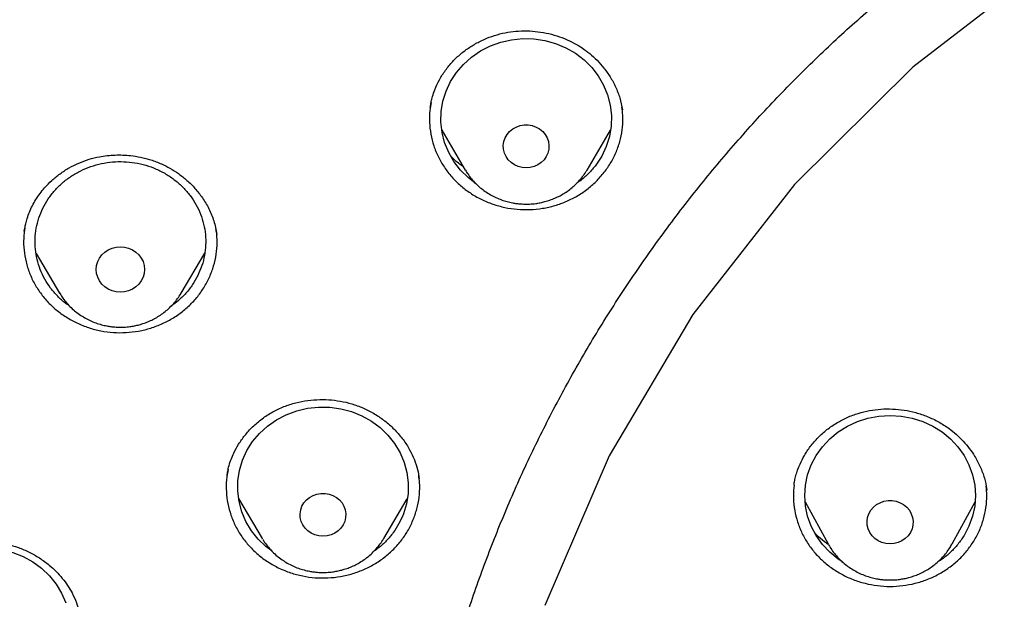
# Model space of a CAD drawing. Header units: millimetres. Extents: x 8 to 1577, y 12 to 2534.
# Tile 88 of 128: x 738 to 755, y 2145 to 2156. Entities that reach past the tile are written whole.
import ezdxf

# ---------------------------------------------------------------- set-up
doc = ezdxf.new("R2010")
doc.units = ezdxf.units.MM

msp = doc.modelspace()

# ---------------------------------------------------------------- linework, layer by layer
at = {"color": 7, "linetype": 'Continuous', "lineweight": 30}
for p, q in [((745.035, 2153.623), (745.448, 2152.922)), ((747.587, 2152.922), (747.999, 2153.62)), ((747.587, 2152.922), (747.583, 2152.915)), ((737.699, 2151.84), (737.7, 2151.847)), ((737.905, 2151.457), (738.316, 2150.759)), ((740.456, 2150.759), (740.869, 2151.459)), ((741.26, 2147.543), (741.261, 2147.55)), ((744.633, 2147.536), (744.64, 2147.499)), ((751.224, 2147.377), (751.225, 2147.384)), ((754.614, 2147.307), (754.617, 2147.295)), ((741.465, 2147.146), (741.877, 2146.446)), ((744.016, 2146.446), (744.428, 2147.144)), ((751.421, 2147.09), (751.824, 2146.35)), ((754.003, 2146.35), (754.406, 2147.09)), ((741.886, 2146.432), (741.877, 2146.446)), ((744.016, 2146.446), (744.012, 2146.439)), ((751.833, 2146.334), (751.824, 2146.35))]:
    msp.add_line(p, q, dxfattribs=at)
at = {"color": 7, "linetype": 'Continuous', "lineweight": 30, "flags": 128}
for points in [[(769.801, 2160.831), (766.785, 2160.654), (763.816, 2160.124), (760.941, 2159.251), (758.204, 2158.048), (755.648, 2156.533), (753.313, 2154.731), (751.236, 2152.669), (749.448, 2150.38), (747.978, 2147.9), (746.848, 2145.266)], [(745.624, 2152.693), (745.5, 2152.788), (745.365, 2152.921), (745.249, 2153.07), (745.156, 2153.232), (745.085, 2153.404), (745.039, 2153.584), (745.019, 2153.767), (745.024, 2153.951), (745.054, 2154.134), (745.11, 2154.31), (745.19, 2154.479), (745.292, 2154.636), (745.415, 2154.779), (745.558, 2154.906), (745.716, 2155.015), (745.889, 2155.103), (746.072, 2155.169), (746.263, 2155.212), (746.458, 2155.232), (746.654, 2155.227), (746.848, 2155.198), (747.036, 2155.146), (747.215, 2155.071), (747.382, 2154.975), (747.535, 2154.859), (747.67, 2154.725), (747.786, 2154.576), (747.879, 2154.414), (747.95, 2154.242), (747.996, 2154.063), (748.016, 2153.879), (748.011, 2153.695), (747.981, 2153.513), (747.925, 2153.336), (747.845, 2153.168), (747.743, 2153.01), (747.743, 2153.01)], [(746.517, 2152.96), (746.446, 2152.966), (746.376, 2152.984), (746.311, 2153.013), (746.253, 2153.053), (746.203, 2153.102), (746.164, 2153.159), (746.135, 2153.221), (746.119, 2153.287), (746.116, 2153.354), (746.126, 2153.422), (746.148, 2153.486), (746.182, 2153.546), (746.227, 2153.599), (746.281, 2153.643), (746.343, 2153.678), (746.411, 2153.702), (746.481, 2153.714), (746.553, 2153.714), (746.624, 2153.702), (746.692, 2153.678), (746.754, 2153.643), (746.808, 2153.599), (746.853, 2153.546), (746.887, 2153.486), (746.909, 2153.422), (746.919, 2153.354), (746.916, 2153.287), (746.9, 2153.221), (746.871, 2153.159), (746.832, 2153.102), (746.782, 2153.053), (746.724, 2153.013), (746.659, 2152.984), (746.589, 2152.966), (746.517, 2152.96)], [(739.386, 2150.776), (739.313, 2150.782), (739.241, 2150.8), (739.174, 2150.83), (739.114, 2150.869), (739.062, 2150.918), (739.019, 2150.975), (738.988, 2151.038), (738.969, 2151.105), (738.963, 2151.174), (738.969, 2151.244), (738.988, 2151.311), (739.019, 2151.373), (739.062, 2151.43), (739.114, 2151.479), (739.174, 2151.519), (739.241, 2151.549), (739.313, 2151.567), (739.386, 2151.573), (739.46, 2151.567), (739.531, 2151.549), (739.598, 2151.519), (739.659, 2151.479), (739.711, 2151.43), (739.753, 2151.373), (739.784, 2151.311), (739.804, 2151.244), (739.81, 2151.174), (739.804, 2151.105), (739.784, 2151.038), (739.753, 2150.975), (739.711, 2150.918), (739.659, 2150.869), (739.598, 2150.83), (739.531, 2150.8), (739.46, 2150.782), (739.386, 2150.776)], [(742.051, 2146.22), (741.942, 2146.301), (741.805, 2146.433), (741.688, 2146.581), (741.592, 2146.742), (741.52, 2146.913), (741.471, 2147.092), (741.449, 2147.275), (741.451, 2147.46), (741.48, 2147.642), (741.533, 2147.82), (741.611, 2147.989), (741.711, 2148.147), (741.833, 2148.292), (741.974, 2148.42), (742.131, 2148.53), (742.302, 2148.62), (742.485, 2148.689), (742.675, 2148.734), (742.87, 2148.755), (743.066, 2148.753), (743.26, 2148.726), (743.449, 2148.676), (743.629, 2148.603), (743.798, 2148.508), (743.952, 2148.394), (744.088, 2148.262), (744.206, 2148.114), (744.301, 2147.953), (744.374, 2147.782), (744.422, 2147.603), (744.445, 2147.42), (744.442, 2147.235), (744.413, 2147.053), (744.36, 2146.875), (744.36, 2146.875)], [(752.078, 2146.032), (752, 2146.081), (751.853, 2146.202), (751.724, 2146.341), (751.615, 2146.494), (751.528, 2146.66), (751.465, 2146.834), (751.426, 2147.015), (751.414, 2147.199), (751.426, 2147.383), (751.465, 2147.564), (751.528, 2147.738), (751.615, 2147.904), (751.724, 2148.057), (751.853, 2148.196), (752, 2148.317), (752.164, 2148.42), (752.34, 2148.501), (752.525, 2148.56), (752.718, 2148.596), (752.914, 2148.609), (753.109, 2148.596), (753.302, 2148.56), (753.488, 2148.501), (753.664, 2148.42), (753.827, 2148.317), (753.974, 2148.196), (754.104, 2148.057), (754.213, 2147.904), (754.299, 2147.738), (754.362, 2147.564), (754.401, 2147.383), (754.414, 2147.199), (754.401, 2147.015), (754.362, 2146.834), (754.299, 2146.66), (754.213, 2146.494), (754.213, 2146.494)], [(742.947, 2146.484), (742.875, 2146.49), (742.805, 2146.508), (742.741, 2146.538), (742.682, 2146.577), (742.632, 2146.626), (742.593, 2146.683), (742.564, 2146.745), (742.548, 2146.811), (742.545, 2146.879), (742.555, 2146.946), (742.577, 2147.01), (742.611, 2147.07), (742.656, 2147.123), (742.71, 2147.167), (742.772, 2147.202), (742.84, 2147.226), (742.911, 2147.238), (742.983, 2147.238), (743.054, 2147.226), (743.121, 2147.202), (743.183, 2147.167), (743.237, 2147.123), (743.282, 2147.07), (743.316, 2147.01), (743.338, 2146.946), (743.348, 2146.879), (743.345, 2146.811), (743.329, 2146.745), (743.301, 2146.683), (743.261, 2146.626), (743.211, 2146.577), (743.153, 2146.538), (743.088, 2146.508), (743.018, 2146.49), (742.947, 2146.484)], [(752.914, 2146.349), (752.841, 2146.355), (752.771, 2146.373), (752.705, 2146.403), (752.646, 2146.443), (752.596, 2146.492), (752.556, 2146.55), (752.527, 2146.612), (752.511, 2146.679), (752.508, 2146.748), (752.518, 2146.815), (752.54, 2146.88), (752.575, 2146.941), (752.62, 2146.994), (752.675, 2147.039), (752.737, 2147.074), (752.805, 2147.098), (752.877, 2147.111), (752.95, 2147.111), (753.022, 2147.098), (753.09, 2147.074), (753.152, 2147.039), (753.207, 2146.994), (753.253, 2146.941), (753.287, 2146.88), (753.31, 2146.815), (753.319, 2146.748), (753.316, 2146.679), (753.3, 2146.612), (753.271, 2146.55), (753.231, 2146.492), (753.181, 2146.443), (753.122, 2146.403), (753.056, 2146.373), (752.986, 2146.355), (752.914, 2146.349)], [(735.586, 2145.334), (735.662, 2145.503), (735.762, 2145.662), (735.882, 2145.808), (736.022, 2145.937), (736.179, 2146.048), (736.35, 2146.139), (736.532, 2146.208), (736.722, 2146.254), (736.916, 2146.276), (737.113, 2146.275), (737.307, 2146.249), (737.496, 2146.2), (737.677, 2146.128), (737.846, 2146.034), (738, 2145.921), (738.138, 2145.79), (738.256, 2145.642), (738.353, 2145.482), (738.426, 2145.311)]]:
    msp.add_lwpolyline(points, dxfattribs=at)
at = {"color": 7, "linetype": 'Continuous', "lineweight": 30}
for points, knots in [([(819.219, 2144.364), (819.226, 2144.611), (819.239, 2145.093), (819.252, 2145.796), (819.26, 2146.46), (819.264, 2147.087), (819.264, 2147.675), (819.261, 2148.225), (819.256, 2148.753), (819.249, 2149.254), (819.239, 2149.726), (819.229, 2150.153), (819.218, 2150.533), (819.207, 2150.867), (819.197, 2151.155), (819.188, 2151.398), (819.18, 2151.597), (819.174, 2151.751), (819.169, 2151.865), (819.165, 2151.961), (819.161, 2152.063), (819.155, 2152.19), (819.147, 2152.348), (819.138, 2152.534), (819.127, 2152.751), (819.114, 2152.996), (819.099, 2153.269), (819.076, 2153.663), (819.044, 2154.172), (818.998, 2154.835), (818.943, 2155.558), (818.877, 2156.342), (818.799, 2157.186), (818.707, 2158.093), (818.599, 2159.065), (818.477, 2160.062), (818.344, 2161.068), (818.201, 2162.062), (818.044, 2163.082), (817.872, 2164.122), (817.684, 2165.177), (817.492, 2166.19), (817.337, 2166.964), (817.22, 2167.51), (817.149, 2167.832), (817.082, 2168.124), (817.022, 2168.381), (816.972, 2168.589), (816.932, 2168.752), (816.901, 2168.877), (816.875, 2168.978), (816.854, 2169.062), (816.833, 2169.146), (816.806, 2169.25), (816.77, 2169.387), (816.725, 2169.559), (816.67, 2169.763), (816.585, 2170.074), (816.465, 2170.494), (816.311, 2171.007), (816.145, 2171.538), (815.964, 2172.082), (815.764, 2172.656), (815.541, 2173.258), (815.271, 2173.948), (814.954, 2174.703), (814.59, 2175.505), (814.203, 2176.297), (813.792, 2177.077), (813.36, 2177.843), (812.918, 2178.572), (812.471, 2179.266), (812.018, 2179.925), (811.564, 2180.549), (811.109, 2181.139), (810.619, 2181.742), (810.089, 2182.355), (809.518, 2182.975), (808.944, 2183.56), (808.369, 2184.11), (807.834, 2184.592), (807.341, 2185.013), (806.892, 2185.38), (806.449, 2185.727), (806.069, 2186.013), (805.76, 2186.238), (805.53, 2186.402), (805.328, 2186.543), (805.153, 2186.663), (805.001, 2186.767), (804.865, 2186.858), (804.73, 2186.947), (804.584, 2187.042), (804.416, 2187.15), (804.224, 2187.272), (803.992, 2187.417), (803.717, 2187.584), (803.396, 2187.776), (803.038, 2187.982), (802.651, 2188.198), (802.236, 2188.422), (801.793, 2188.652), (801.315, 2188.891), (800.802, 2189.137), (800.253, 2189.388), (799.566, 2189.688), (798.748, 2190.02), (797.808, 2190.371), (796.761, 2190.731), (795.604, 2191.091), (794.339, 2191.442), (793.076, 2191.754), (791.76, 2192.043), (790.393, 2192.306), (788.979, 2192.548), (787.579, 2192.771), (786.193, 2192.974), (784.683, 2193.177), (783.049, 2193.373), (781.287, 2193.557), (779.493, 2193.717), (777.664, 2193.852), (775.8, 2193.96), (773.944, 2194.038), (772.097, 2194.088), (770.313, 2194.108), (768.594, 2194.103), (766.938, 2194.075), (765.283, 2194.024), (763.616, 2193.95), (761.925, 2193.85), (760.207, 2193.724), (758.589, 2193.582), (757.075, 2193.428), (755.669, 2193.269), (754.246, 2193.089), (752.808, 2192.89), (751.355, 2192.668), (749.887, 2192.425), (748.534, 2192.181), (747.305, 2191.928), (746.211, 2191.678), (745.141, 2191.408), (744.104, 2191.12), (743.099, 2190.813), (742.146, 2190.495), (741.243, 2190.168), (740.389, 2189.834), (739.565, 2189.486), (738.773, 2189.127), (738.127, 2188.813), (737.617, 2188.553), (737.234, 2188.351), (736.86, 2188.148), (736.495, 2187.942), (736.141, 2187.737), (735.813, 2187.541), (735.52, 2187.362), (735.271, 2187.205), (735.059, 2187.069), (734.882, 2186.953), (734.749, 2186.866), (734.655, 2186.803), (734.592, 2186.76), (734.534, 2186.721), (734.466, 2186.675), (734.375, 2186.613), (734.263, 2186.536), (734.133, 2186.445), (733.968, 2186.328), (733.765, 2186.182), (733.519, 2186.002), (733.247, 2185.798), (732.95, 2185.569), (732.628, 2185.313), (732.268, 2185.018), (731.869, 2184.679), (731.432, 2184.29), (730.975, 2183.865), (730.514, 2183.414), (730.064, 2182.951), (729.609, 2182.46), (729.154, 2181.942), (728.7, 2181.398), (728.273, 2180.857), (727.842, 2180.284), (727.412, 2179.679), (726.986, 2179.044), (726.592, 2178.422), (726.228, 2177.814), (725.892, 2177.222), (725.579, 2176.641), (725.245, 2175.987), (724.889, 2175.241), (724.514, 2174.392), (724.156, 2173.511), (723.866, 2172.737), (723.637, 2172.078), (723.462, 2171.551), (723.3, 2171.037), (723.165, 2170.586), (723.054, 2170.202), (722.964, 2169.881), (722.884, 2169.586), (722.822, 2169.352), (722.777, 2169.174), (722.746, 2169.056), (722.724, 2168.966), (722.709, 2168.907), (722.698, 2168.863), (722.687, 2168.819), (722.667, 2168.74), (722.637, 2168.616), (722.594, 2168.436), (722.545, 2168.229), (722.492, 2168), (722.436, 2167.753), (722.375, 2167.476), (722.309, 2167.169), (722.24, 2166.835), (722.168, 2166.473), (722.092, 2166.088), (722.015, 2165.686), (721.872, 2164.92), (721.671, 2163.785), (721.438, 2162.325), (721.232, 2160.892), (721.052, 2159.489), (720.889, 2158.061), (720.779, 2156.942), (720.708, 2156.139), (720.668, 2155.66), (720.631, 2155.19), (720.598, 2154.741), (720.569, 2154.324), (720.544, 2153.943), (720.523, 2153.61), (720.506, 2153.322), (720.492, 2153.076), (720.48, 2152.858), (720.471, 2152.666), (720.462, 2152.502), (720.456, 2152.366), (720.45, 2152.256), (720.447, 2152.177), (720.444, 2152.122), (720.442, 2152.072), (720.439, 2152.007), (720.435, 2151.912), (720.429, 2151.781), (720.422, 2151.607), (720.413, 2151.388), (720.404, 2151.122), (720.393, 2150.811), (720.382, 2150.463), (720.372, 2150.08), (720.362, 2149.665), (720.353, 2149.209), (720.346, 2148.713), (720.34, 2148.178), (720.338, 2147.614), (720.338, 2147.023), (720.343, 2146.408), (720.351, 2145.757), (720.364, 2145.07), (720.377, 2144.6), (720.383, 2144.36)], [0, 0, 0, 0, 0.004556, 0.008877, 0.012965, 0.016819, 0.020438, 0.023824, 0.026976, 0.030174, 0.033088, 0.035719, 0.038068, 0.040133, 0.041916, 0.043421, 0.044652, 0.045608, 0.04629, 0.046771, 0.047391, 0.048185, 0.049152, 0.050315, 0.051658, 0.053181, 0.054884, 0.056745, 0.06051, 0.064374, 0.069105, 0.073977, 0.078991, 0.08486, 0.090912, 0.097147, 0.103515, 0.109742, 0.115786, 0.122673, 0.129306, 0.135685, 0.141809, 0.143969, 0.146052, 0.147914, 0.149544, 0.150941, 0.151876, 0.152667, 0.153314, 0.153818, 0.154269, 0.154924, 0.155798, 0.156891, 0.158204, 0.159705, 0.162865, 0.166276, 0.169596, 0.173123, 0.176858, 0.180801, 0.184952, 0.190483, 0.195872, 0.201119, 0.20665, 0.212011, 0.217202, 0.222222, 0.227071, 0.231748, 0.236255, 0.240591, 0.245827, 0.250904, 0.255827, 0.260598, 0.265212, 0.26877, 0.272229, 0.275589, 0.278848, 0.280738, 0.282416, 0.283883, 0.285138, 0.286197, 0.287169, 0.288054, 0.289082, 0.290272, 0.291625, 0.293141, 0.295137, 0.29736, 0.299809, 0.302484, 0.305236, 0.308193, 0.311354, 0.314719, 0.318287, 0.322047, 0.327997, 0.333901, 0.339761, 0.347543, 0.35525, 0.36288, 0.37043, 0.378938, 0.387338, 0.395638, 0.403837, 0.411936, 0.422391, 0.432732, 0.443024, 0.453998, 0.464915, 0.475777, 0.486584, 0.497336, 0.507062, 0.516743, 0.52638, 0.536112, 0.546016, 0.556092, 0.566342, 0.574517, 0.5828, 0.59119, 0.599687, 0.608291, 0.617003, 0.625825, 0.632452, 0.639074, 0.645549, 0.651873, 0.658043, 0.664062, 0.669598, 0.675, 0.68027, 0.685408, 0.690411, 0.69301, 0.695569, 0.698091, 0.700574, 0.703019, 0.705382, 0.707376, 0.709124, 0.710625, 0.711881, 0.712891, 0.713459, 0.713903, 0.714243, 0.714711, 0.715374, 0.716197, 0.71714, 0.718203, 0.719804, 0.721618, 0.723644, 0.725882, 0.728331, 0.730993, 0.734227, 0.737727, 0.741494, 0.745448, 0.749338, 0.753148, 0.757535, 0.761811, 0.765976, 0.770032, 0.774838, 0.77948, 0.783958, 0.788272, 0.792422, 0.796406, 0.800342, 0.80588, 0.811564, 0.817395, 0.823376, 0.826791, 0.830254, 0.833629, 0.836722, 0.838953, 0.84101, 0.842891, 0.844597, 0.845493, 0.846282, 0.846855, 0.847209, 0.847417, 0.847693, 0.848051, 0.848919, 0.850063, 0.851482, 0.85286, 0.854424, 0.856175, 0.858113, 0.860238, 0.862506, 0.864955, 0.86752, 0.870099, 0.879422, 0.888917, 0.897542, 0.906304, 0.915205, 0.924243, 0.927207, 0.930186, 0.933165, 0.935973, 0.93856, 0.940926, 0.94307, 0.944765, 0.946291, 0.947647, 0.948834, 0.949852, 0.9507, 0.951378, 0.951887, 0.952173, 0.952408, 0.952805, 0.953385, 0.954177, 0.955249, 0.956605, 0.958243, 0.960165, 0.962371, 0.964684, 0.967245, 0.970052, 0.973106, 0.976407, 0.979954, 0.983525, 0.987315, 0.991324, 0.995552, 1, 1, 1, 1]), ([(769.801, 2184.775), (769.595, 2184.774), (769.196, 2184.774), (768.616, 2184.769), (768.073, 2184.763), (767.567, 2184.755), (767.102, 2184.745), (766.676, 2184.735), (766.289, 2184.724), (765.938, 2184.714), (765.606, 2184.703), (765.286, 2184.691), (764.964, 2184.679), (764.645, 2184.666), (764.324, 2184.652), (764, 2184.637), (763.387, 2184.606), (762.486, 2184.556), (761.297, 2184.478), (759.795, 2184.363), (757.984, 2184.199), (755.865, 2183.968), (754.034, 2183.732), (752.488, 2183.51), (751.225, 2183.314), (749.964, 2183.104), (748.707, 2182.874), (747.464, 2182.616), (746.237, 2182.33), (745.027, 2182.013), (743.827, 2181.662), (742.808, 2181.328), (741.964, 2181.027), (741.29, 2180.771), (740.613, 2180.497), (739.927, 2180.203), (739.291, 2179.911), (738.709, 2179.628), (738.193, 2179.364), (737.776, 2179.141), (737.459, 2178.966), (737.236, 2178.84), (737.018, 2178.715), (736.808, 2178.592), (736.628, 2178.484), (736.485, 2178.397), (736.379, 2178.332), (736.293, 2178.279), (736.218, 2178.232), (736.14, 2178.183), (736.038, 2178.119), (735.908, 2178.035), (735.746, 2177.93), (735.56, 2177.808), (735.184, 2177.555), (734.642, 2177.175), (733.982, 2176.679), (733.379, 2176.196), (732.825, 2175.727), (732.294, 2175.25), (731.698, 2174.682), (731.044, 2174.013), (730.342, 2173.233), (729.675, 2172.427), (729.044, 2171.599), (728.449, 2170.75), (727.889, 2169.882), (727.364, 2168.993), (726.873, 2168.086), (726.416, 2167.161), (725.993, 2166.222), (725.603, 2165.272), (725.213, 2164.23), (724.831, 2163.095), (724.465, 2161.865), (724.139, 2160.626), (723.849, 2159.379), (723.595, 2158.126), (723.317, 2156.631), (723.025, 2154.89), (722.734, 2152.903), (722.48, 2150.864), (722.265, 2148.773), (722.093, 2146.632), (721.967, 2144.487), (721.888, 2142.341), (721.856, 2140.231), (721.867, 2138.16), (721.919, 2136.127), (722.012, 2134.095), (722.147, 2132.065), (722.324, 2130.038), (722.532, 2128.122), (722.764, 2126.318), (723.013, 2124.624), (723.292, 2122.935), (723.536, 2121.615), (723.725, 2120.658), (723.852, 2120.055), (723.991, 2119.435), (724.145, 2118.79), (724.288, 2118.228), (724.413, 2117.764), (724.511, 2117.413), (724.607, 2117.084), (724.693, 2116.795), (724.769, 2116.545), (724.837, 2116.334), (724.898, 2116.13), (724.94, 2115.996), (724.96, 2115.932)], [0, 0, 0, 0, 0.0058548, 0.0113535, 0.0164966, 0.0212848, 0.0257185, 0.0297282, 0.0333966, 0.0367239, 0.0397103, 0.0428349, 0.0458342, 0.0488586, 0.051908, 0.0549823, 0.0580818, 0.0693332, 0.0806464, 0.09196, 0.1121621, 0.1323642, 0.1525666, 0.1646894, 0.1768161, 0.1889495, 0.2010855, 0.2132135, 0.2251198, 0.2370226, 0.2489202, 0.2608158, 0.2676947, 0.2745732, 0.2814845, 0.2886171, 0.2960125, 0.3015986, 0.3072404, 0.3127077, 0.3152184, 0.3176859, 0.3201098, 0.3224898, 0.324721, 0.3261478, 0.3273448, 0.3283123, 0.3290641, 0.3299116, 0.3309843, 0.3325371, 0.3344023, 0.3365795, 0.3389963, 0.3475273, 0.3558017, 0.3629846, 0.3700406, 0.3769945, 0.3838502, 0.3941424, 0.4044434, 0.4147324, 0.4249947, 0.4352242, 0.4454513, 0.4556871, 0.4659413, 0.4762203, 0.4864966, 0.4967602, 0.5070162, 0.5198796, 0.5327452, 0.5456119, 0.5584747, 0.5713236, 0.5841754, 0.6043884, 0.6246084, 0.6448274, 0.6664783, 0.6881222, 0.7097696, 0.7314176, 0.7530657, 0.7735658, 0.794066, 0.8145661, 0.8350647, 0.8555599, 0.8760678, 0.8933012, 0.9105353, 0.9277684, 0.9449933, 0.9510536, 0.9571838, 0.9635741, 0.9702361, 0.9771706, 0.9810348, 0.984698, 0.9881434, 0.9913708, 0.9937538, 0.9959996, 0.9980786, 1, 1, 1, 1]), ([(724.73, 2142.675), (724.737, 2142.749), (724.752, 2142.908), (724.779, 2143.164), (724.812, 2143.436), (724.846, 2143.708), (724.881, 2143.971), (724.932, 2144.339), (725.003, 2144.81), (725.123, 2145.534), (725.284, 2146.401), (725.513, 2147.475), (725.787, 2148.606), (726.115, 2149.793), (726.488, 2150.998), (726.909, 2152.219), (727.382, 2153.455), (727.894, 2154.677), (728.447, 2155.883), (729.05, 2157.098), (729.707, 2158.317), (730.42, 2159.539), (731.175, 2160.739), (731.971, 2161.915), (732.809, 2163.066), (733.669, 2164.169), (734.549, 2165.226), (735.445, 2166.236), (736.374, 2167.22), (737.336, 2168.178), (738.349, 2169.126), (739.414, 2170.062), (740.533, 2170.982), (741.682, 2171.867), (742.862, 2172.716), (744.071, 2173.529), (745.284, 2174.29), (746.498, 2175), (747.711, 2175.662), (748.945, 2176.289), (750.198, 2176.879), (751.497, 2177.445), (752.84, 2177.982), (754.226, 2178.488), (755.629, 2178.95), (757.047, 2179.369), (758.48, 2179.743), (759.866, 2180.058), (761.205, 2180.322), (762.492, 2180.538), (763.639, 2180.699), (764.635, 2180.815), (765.254, 2180.876), (765.644, 2180.911), (765.822, 2180.926), (766.025, 2180.942), (766.26, 2180.96), (766.526, 2180.979), (766.809, 2180.998), (767.004, 2181.009), (767.099, 2181.015)], [0, 0, 0, 0, 0.003927, 0.008311, 0.012996, 0.017558, 0.021977, 0.026253, 0.03607, 0.045713, 0.062854, 0.079995, 0.100402, 0.12081, 0.141218, 0.163083, 0.184949, 0.206816, 0.228689, 0.250573, 0.27377, 0.296966, 0.320163, 0.343359, 0.366545, 0.389733, 0.411598, 0.433464, 0.45533, 0.4772, 0.499103, 0.522302, 0.545493, 0.568684, 0.591875, 0.615064, 0.638253, 0.660126, 0.681999, 0.703873, 0.725747, 0.747629, 0.770833, 0.794027, 0.817221, 0.840415, 0.863608, 0.886802, 0.907213, 0.927623, 0.948034, 0.961505, 0.974652, 0.977157, 0.979853, 0.983037, 0.986713, 0.990881, 0.995543, 1, 1, 1, 1]), ([(772.98, 2096.301), (773.371, 2096.33), (774.153, 2096.388), (775.306, 2096.509), (776.439, 2096.654), (777.553, 2096.823), (778.663, 2097.019), (779.742, 2097.236), (780.789, 2097.471), (781.806, 2097.724), (782.816, 2097.999), (783.812, 2098.293), (784.792, 2098.607), (785.756, 2098.939), (786.712, 2099.291), (787.589, 2099.636), (788.387, 2099.968), (789.107, 2100.283), (789.823, 2100.609), (790.6, 2100.98), (791.437, 2101.4), (792.331, 2101.873), (793.214, 2102.366), (794.087, 2102.878), (794.948, 2103.41), (795.913, 2104.036), (796.973, 2104.765), (798.12, 2105.609), (799.24, 2106.49), (800.164, 2107.266), (800.905, 2107.92), (801.475, 2108.441), (802.035, 2108.972), (802.638, 2109.564), (803.28, 2110.22), (803.956, 2110.944), (804.616, 2111.684), (805.259, 2112.439), (805.884, 2113.209), (806.574, 2114.099), (807.318, 2115.117), (808.103, 2116.271), (808.85, 2117.45), (809.448, 2118.47), (809.917, 2119.318), (810.271, 2119.986), (810.612, 2120.661), (810.973, 2121.407), (811.348, 2122.227), (811.731, 2123.12), (812.093, 2124.024), (812.434, 2124.936), (812.753, 2125.857), (813.09, 2126.912), (813.433, 2128.104), (813.768, 2129.437), (814.057, 2130.781), (814.263, 2131.93), (814.406, 2132.876), (814.505, 2133.617), (814.589, 2134.36), (814.666, 2135.176), (814.731, 2136.066), (814.778, 2137.028), (814.802, 2137.993), (814.802, 2138.96), (814.779, 2139.928), (814.725, 2141.029), (814.629, 2142.26), (814.475, 2143.622), (814.274, 2144.981), (814.064, 2146.129), (813.866, 2147.066), (813.698, 2147.796), (813.516, 2148.523), (813.302, 2149.317), (813.05, 2150.177), (812.755, 2151.1), (812.437, 2152.018), (812.097, 2152.931), (811.734, 2153.837), (811.296, 2154.858), (810.771, 2155.99), (810.146, 2157.228), (809.478, 2158.448), (808.875, 2159.465), (808.359, 2160.288), (807.943, 2160.925), (807.515, 2161.554), (807.033, 2162.237), (806.492, 2162.97), (805.889, 2163.749), (805.265, 2164.517), (804.623, 2165.272), (803.961, 2166.014), (803.188, 2166.842), (802.294, 2167.747), (801.268, 2168.72), (800.208, 2169.663), (799.281, 2170.436), (798.504, 2171.052), (797.887, 2171.523), (797.262, 2171.984), (796.566, 2172.479), (795.798, 2173.002), (794.954, 2173.55), (794.095, 2174.08), (793.223, 2174.593), (792.337, 2175.087), (791.316, 2175.628), (790.154, 2176.204), (788.843, 2176.803), (787.511, 2177.364), (786.363, 2177.804), (785.413, 2178.144), (784.665, 2178.397), (783.912, 2178.637), (783.082, 2178.887), (782.172, 2179.142), (781.183, 2179.397), (780.186, 2179.63), (779.183, 2179.842), (778.172, 2180.033), (777.018, 2180.226), (775.719, 2180.408), (774.271, 2180.566), (772.816, 2180.68), (771.578, 2180.739), (770.562, 2180.764), (769.767, 2180.77), (768.972, 2180.763), (768.1, 2180.74), (767.152, 2180.698), (766.129, 2180.63), (765.106, 2180.541), (764.085, 2180.429), (763.064, 2180.295), (761.907, 2180.118), (760.617, 2179.885), (759.195, 2179.584), (757.782, 2179.239), (756.593, 2178.91), (755.625, 2178.617), (754.873, 2178.376), (754.125, 2178.121), (753.31, 2177.829), (752.431, 2177.494), (751.489, 2177.112), (750.556, 2176.71), (749.631, 2176.286), (748.715, 2175.842), (747.686, 2175.315), (746.55, 2174.694), (745.314, 2173.968), (744.102, 2173.203), (743.097, 2172.523), (742.286, 2171.945), (741.662, 2171.483), (741.046, 2171.011), (740.38, 2170.482), (739.668, 2169.892), (738.914, 2169.239), (738.175, 2168.569), (737.451, 2167.881), (736.743, 2167.178), (735.958, 2166.36), (735.105, 2165.421), (734.195, 2164.351), (733.321, 2163.252), (732.538, 2162.199), (731.841, 2161.2), (731.231, 2160.273), (730.654, 2159.345), (730.11, 2158.416), (729.59, 2157.475), (729.107, 2156.542), (728.659, 2155.622), (728.244, 2154.714), (727.852, 2153.797), (727.485, 2152.878), (727.144, 2151.96), (726.828, 2151.042), (726.534, 2150.117), (726.249, 2149.14), (725.978, 2148.112), (725.729, 2147.048), (725.512, 2145.992), (725.325, 2144.947), (725.167, 2143.897), (725.039, 2142.867), (724.941, 2141.859), (724.869, 2140.873), (724.822, 2139.885), (724.799, 2138.905), (724.801, 2137.932), (724.826, 2136.967), (724.875, 2136.003), (724.941, 2135.112), (725.02, 2134.296), (725.105, 2133.553), (725.205, 2132.812), (725.33, 2132.001), (725.484, 2131.121), (725.674, 2130.174), (725.887, 2129.23), (726.124, 2128.289), (726.384, 2127.352), (726.705, 2126.293), (727.1, 2125.115), (727.583, 2123.823), (728.111, 2122.544), (728.597, 2121.472), (729.019, 2120.603), (729.361, 2119.929), (729.716, 2119.26), (730.119, 2118.534), (730.575, 2117.752), (731.088, 2116.917), (731.622, 2116.092), (732.176, 2115.278), (732.752, 2114.475), (733.428, 2113.575), (734.216, 2112.587), (735.127, 2111.517), (736.075, 2110.475), (736.911, 2109.615), (737.615, 2108.926), (738.176, 2108.396), (738.746, 2107.876), (739.383, 2107.315), (740.088, 2106.719), (740.866, 2106.091), (741.661, 2105.479), (742.471, 2104.883), (743.296, 2104.304), (744.252, 2103.665), (745.343, 2102.978), (746.579, 2102.252), (747.842, 2101.563), (749.045, 2100.955), (750.182, 2100.42), (751.233, 2099.958), (752.281, 2099.527), (753.325, 2099.127), (754.381, 2098.751), (755.422, 2098.408), (756.447, 2098.096), (757.455, 2097.814), (758.47, 2097.554), (759.483, 2097.318), (760.493, 2097.106), (761.5, 2096.917), (762.512, 2096.75), (763.446, 2096.616), (764.299, 2096.511), (765.072, 2096.428), (765.846, 2096.356), (766.363, 2096.32), (766.621, 2096.301)], [0, 0, 0, 0, 0.004255, 0.008513, 0.012591, 0.016669, 0.020757, 0.024845, 0.028646, 0.032447, 0.036257, 0.040066, 0.043778, 0.04749, 0.051211, 0.054931, 0.057805, 0.060679, 0.063557, 0.066435, 0.070146, 0.073857, 0.077567, 0.081295, 0.085024, 0.088752, 0.094018, 0.099284, 0.104573, 0.109861, 0.112735, 0.11561, 0.118488, 0.121366, 0.125076, 0.128787, 0.132498, 0.136226, 0.139954, 0.143682, 0.148948, 0.154215, 0.159503, 0.164791, 0.167666, 0.17054, 0.173418, 0.176296, 0.180007, 0.183718, 0.187428, 0.191156, 0.194885, 0.198613, 0.203879, 0.209145, 0.214433, 0.219722, 0.222596, 0.22547, 0.228348, 0.231226, 0.234937, 0.238648, 0.242358, 0.246086, 0.249815, 0.253543, 0.258809, 0.264075, 0.269364, 0.274652, 0.277526, 0.280401, 0.283279, 0.286157, 0.289867, 0.293578, 0.297289, 0.301017, 0.304745, 0.308473, 0.313739, 0.319006, 0.324294, 0.329582, 0.332457, 0.335331, 0.338209, 0.341087, 0.344798, 0.348509, 0.352219, 0.355947, 0.359676, 0.363404, 0.36867, 0.373936, 0.379224, 0.384513, 0.387387, 0.390262, 0.39314, 0.396018, 0.399728, 0.403439, 0.407149, 0.410877, 0.414606, 0.418334, 0.4236, 0.428866, 0.434155, 0.439443, 0.442317, 0.445192, 0.44807, 0.450948, 0.454658, 0.458369, 0.46208, 0.465808, 0.469536, 0.473264, 0.47853, 0.483797, 0.489085, 0.494373, 0.497248, 0.500122, 0.503, 0.505878, 0.509589, 0.5133, 0.51701, 0.520738, 0.524467, 0.528195, 0.533461, 0.538727, 0.544015, 0.549304, 0.552178, 0.555053, 0.557931, 0.560809, 0.564519, 0.56823, 0.571941, 0.575669, 0.579397, 0.583125, 0.588391, 0.593657, 0.598946, 0.604234, 0.607109, 0.609983, 0.612861, 0.615739, 0.619449, 0.62316, 0.626871, 0.630599, 0.634327, 0.638055, 0.643322, 0.648588, 0.653876, 0.659164, 0.66342, 0.667678, 0.671756, 0.675833, 0.679922, 0.68401, 0.687811, 0.691612, 0.695421, 0.69923, 0.702943, 0.706655, 0.710375, 0.714095, 0.71835, 0.722608, 0.726686, 0.730764, 0.734852, 0.73894, 0.742741, 0.746542, 0.750352, 0.754161, 0.757873, 0.761585, 0.765306, 0.769026, 0.7719, 0.774774, 0.777652, 0.78053, 0.784241, 0.787952, 0.791662, 0.79539, 0.799119, 0.802847, 0.808113, 0.813379, 0.818668, 0.823956, 0.82683, 0.829705, 0.832583, 0.835461, 0.839171, 0.842882, 0.846593, 0.850321, 0.854049, 0.857777, 0.863043, 0.86831, 0.873598, 0.878886, 0.881761, 0.884635, 0.887513, 0.890391, 0.894102, 0.897813, 0.901523, 0.905251, 0.90898, 0.912708, 0.917974, 0.92324, 0.928528, 0.933817, 0.938072, 0.94233, 0.946408, 0.950486, 0.954574, 0.958662, 0.962463, 0.966264, 0.970073, 0.973883, 0.977595, 0.981307, 0.985027, 0.988747, 0.991559, 0.99437, 0.997185, 1, 1, 1, 1]), ([(766.34, 2114.517), (765.99, 2114.566), (765.288, 2114.665), (764.244, 2114.868), (763.206, 2115.11), (762.178, 2115.395), (761.169, 2115.719), (760.184, 2116.078), (759.222, 2116.471), (758.277, 2116.902), (757.343, 2117.373), (756.425, 2117.881), (755.526, 2118.427), (754.654, 2119.006), (753.806, 2119.62), (752.99, 2120.264), (752.208, 2120.935), (751.462, 2121.63), (750.751, 2122.352), (750.07, 2123.105), (749.42, 2123.89), (748.802, 2124.706), (748.221, 2125.549), (747.676, 2126.417), (747.174, 2127.3), (746.715, 2128.194), (746.298, 2129.099), (745.92, 2130.021), (745.579, 2130.963), (745.277, 2131.923), (745.016, 2132.899), (744.8, 2133.882), (744.626, 2134.874), (744.497, 2135.868), (744.412, 2136.86), (744.373, 2137.846), (744.377, 2138.83), (744.426, 2139.817), (744.521, 2140.807), (744.662, 2141.8), (744.849, 2142.79), (745.082, 2143.773), (745.356, 2144.74), (745.67, 2145.689), (746.022, 2146.617), (746.415, 2147.533), (746.851, 2148.441), (747.328, 2149.336), (747.845, 2150.216), (748.401, 2151.074), (748.994, 2151.91), (749.622, 2152.72), (750.281, 2153.499), (750.968, 2154.245), (751.686, 2154.962), (752.439, 2155.652), (753.227, 2156.315), (754.051, 2156.95), (754.907, 2157.553), (755.791, 2158.123), (756.694, 2158.654), (757.612, 2159.145), (758.544, 2159.598), (759.497, 2160.016), (760.474, 2160.4), (761.473, 2160.749), (762.491, 2161.06), (763.519, 2161.33), (764.561, 2161.561), (765.607, 2161.75), (766.655, 2161.897), (767.699, 2162.002), (768.743, 2162.065), (769.795, 2162.087), (770.853, 2162.066), (771.916, 2162.001), (772.98, 2161.894), (774.04, 2161.743), (775.086, 2161.552), (776.114, 2161.323), (777.124, 2161.056), (778.124, 2160.75), (779.117, 2160.404), (780.1, 2160.018), (781.07, 2159.593), (782.018, 2159.131), (782.947, 2158.632), (783.849, 2158.099), (784.722, 2157.535), (785.561, 2156.942), (786.37, 2156.318), (787.155, 2155.659), (787.912, 2154.966), (788.643, 2154.236), (789.342, 2153.476), (790.008, 2152.686), (790.633, 2151.875), (791.218, 2151.048), (791.763, 2150.206), (792.272, 2149.341), (792.746, 2148.451), (793.185, 2147.539), (793.585, 2146.606), (793.942, 2145.66), (794.259, 2144.7), (794.531, 2143.732), (794.759, 2142.76), (794.942, 2141.788), (795.08, 2140.813), (795.175, 2139.829), (795.225, 2138.836), (795.23, 2137.834), (795.188, 2136.83), (795.101, 2135.825), (794.97, 2134.832), (794.796, 2133.852), (794.582, 2132.887), (794.326, 2131.929), (794.027, 2130.974), (793.685, 2130.026), (793.3, 2129.087), (792.874, 2128.167), (792.408, 2127.262), (791.904, 2126.38), (791.364, 2125.523), (790.792, 2124.696), (790.185, 2123.894), (789.54, 2123.114), (788.855, 2122.356), (788.131, 2121.621), (787.371, 2120.914), (786.578, 2120.236), (785.761, 2119.594), (784.923, 2118.989), (784.065, 2118.42), (783.182, 2117.884), (782.27, 2117.378), (781.331, 2116.905), (780.368, 2116.466), (779.388, 2116.066), (778.39, 2115.705), (777.393, 2115.384), (776.721, 2115.205), (776.394, 2115.118)], [0, 0, 0, 0, 0.007111, 0.014233, 0.021378, 0.028559, 0.035735, 0.042744, 0.049754, 0.056777, 0.063826, 0.071, 0.07815, 0.085287, 0.092425, 0.099606, 0.106655, 0.113671, 0.120666, 0.127652, 0.134763, 0.141884, 0.149029, 0.156211, 0.163388, 0.170396, 0.177406, 0.18443, 0.191479, 0.198653, 0.205803, 0.21294, 0.220078, 0.227259, 0.234309, 0.241325, 0.248319, 0.255305, 0.262416, 0.269538, 0.276683, 0.283864, 0.291041, 0.29805, 0.30506, 0.312083, 0.319132, 0.326306, 0.333456, 0.340594, 0.347731, 0.354912, 0.361962, 0.368978, 0.375972, 0.382958, 0.390069, 0.397191, 0.404336, 0.411517, 0.418694, 0.425703, 0.432713, 0.439736, 0.446785, 0.453959, 0.461109, 0.468246, 0.475384, 0.482565, 0.489615, 0.49663, 0.503625, 0.510611, 0.517722, 0.524844, 0.531989, 0.53917, 0.546347, 0.553355, 0.560365, 0.567389, 0.574438, 0.581612, 0.588762, 0.595899, 0.603037, 0.610218, 0.617267, 0.624283, 0.631278, 0.638264, 0.645375, 0.652496, 0.659641, 0.666823, 0.674, 0.681008, 0.688018, 0.695042, 0.702091, 0.709265, 0.716414, 0.723552, 0.73069, 0.737871, 0.74492, 0.751936, 0.758931, 0.765917, 0.773028, 0.780149, 0.787294, 0.794476, 0.801653, 0.808662, 0.815672, 0.822695, 0.829744, 0.836918, 0.844068, 0.851206, 0.858343, 0.865524, 0.872574, 0.87959, 0.886584, 0.89357, 0.900681, 0.907803, 0.914948, 0.922129, 0.929306, 0.936315, 0.943325, 0.950348, 0.957396, 0.964571, 0.971721, 0.978858, 0.985995, 0.993177, 1, 1, 1, 1]), ([(744.831, 2154.018), (744.833, 2154.031), (744.838, 2154.063), (744.85, 2154.132), (744.874, 2154.223), (744.918, 2154.354), (744.991, 2154.511), (745.096, 2154.678), (745.223, 2154.831), (745.366, 2154.966), (745.523, 2155.083), (745.691, 2155.18), (745.868, 2155.258), (746.052, 2155.317), (746.241, 2155.355), (746.434, 2155.371), (746.628, 2155.367), (746.821, 2155.342), (747.01, 2155.298), (747.194, 2155.234), (747.359, 2155.157), (747.507, 2155.067), (747.64, 2154.968), (747.769, 2154.85), (747.89, 2154.713), (748, 2154.557), (748.094, 2154.381), (748.17, 2154.187), (748.197, 2154.05), (748.211, 2153.979)], [0, 0, 0, 0, 0.011263, 0.02741, 0.048749, 0.075435, 0.117653, 0.160339, 0.202565, 0.244114, 0.285052, 0.32541, 0.365204, 0.404702, 0.444176, 0.48366, 0.523167, 0.562685, 0.602171, 0.641581, 0.681794, 0.714235, 0.74874, 0.785321, 0.823995, 0.864772, 0.907663, 0.952709, 1, 1, 1, 1]), ([(744.848, 2154.108), (744.839, 2154.061), (744.817, 2153.947), (744.815, 2153.759), (744.837, 2153.551), (744.89, 2153.347), (744.97, 2153.152), (745.076, 2152.968), (745.207, 2152.798), (745.361, 2152.646), (745.534, 2152.514), (745.724, 2152.405), (745.928, 2152.32), (746.142, 2152.26), (746.362, 2152.228), (746.585, 2152.222), (746.807, 2152.244), (747.024, 2152.293), (747.232, 2152.369), (747.428, 2152.469), (747.608, 2152.592), (747.771, 2152.736), (747.861, 2152.847), (747.906, 2152.902)], [0, 0, 0, 0, 0.032626, 0.080994, 0.129363, 0.177732, 0.226101, 0.274469, 0.322838, 0.371207, 0.419575, 0.467944, 0.516313, 0.564682, 0.61305, 0.661419, 0.709788, 0.758156, 0.806525, 0.854894, 0.903263, 0.951631, 1, 1, 1, 1]), ([(747.906, 2152.902), (747.947, 2152.96), (748.028, 2153.077), (748.117, 2153.27), (748.181, 2153.47), (748.215, 2153.677), (748.223, 2153.864), (748.207, 2153.979), (748.2, 2154.026)], [0, 0, 0, 0, 0.176444, 0.352888, 0.529331, 0.705775, 0.882219, 1, 1, 1, 1]), ([(737.698, 2151.847), (737.701, 2151.865), (737.707, 2151.905), (737.722, 2151.982), (737.748, 2152.077), (737.802, 2152.223), (737.897, 2152.407), (738.034, 2152.592), (738.18, 2152.741), (738.324, 2152.859), (738.484, 2152.962), (738.655, 2153.047), (738.833, 2153.113), (739.045, 2153.165), (739.291, 2153.192), (739.536, 2153.183), (739.744, 2153.15), (739.927, 2153.102), (740.099, 2153.037), (740.262, 2152.954), (740.412, 2152.858), (740.561, 2152.74), (740.703, 2152.598), (740.834, 2152.431), (740.947, 2152.24), (741.037, 2152.024), (741.068, 2151.87), (741.083, 2151.791)], [0, 0, 0, 0, 0.015198, 0.033609, 0.055576, 0.080907, 0.134188, 0.18961, 0.227803, 0.266995, 0.307045, 0.346751, 0.385888, 0.424483, 0.481338, 0.536912, 0.573206, 0.610282, 0.651827, 0.686052, 0.722908, 0.762412, 0.804571, 0.849399, 0.896941, 0.94727, 1, 1, 1, 1]), ([(738.489, 2150.534), (738.468, 2150.548), (738.393, 2150.597), (738.282, 2150.702), (738.157, 2150.845), (738.055, 2151.003), (737.975, 2151.172), (737.919, 2151.349), (737.888, 2151.532), (737.883, 2151.716), (737.904, 2151.9), (737.95, 2152.08), (738.021, 2152.253), (738.114, 2152.415), (738.23, 2152.565), (738.366, 2152.699), (738.519, 2152.815), (738.687, 2152.911), (738.866, 2152.987), (739.055, 2153.039), (739.249, 2153.068), (739.446, 2153.072), (739.642, 2153.053), (739.833, 2153.01), (740.017, 2152.943), (740.19, 2152.855), (740.349, 2152.746), (740.491, 2152.619), (740.615, 2152.475), (740.718, 2152.318), (740.798, 2152.149), (740.854, 2151.971), (740.884, 2151.789), (740.889, 2151.604), (740.868, 2151.42), (740.824, 2151.24), (740.773, 2151.126), (740.748, 2151.069)], [0, 0, 0, 0, 0.011545, 0.040617, 0.06969, 0.098762, 0.127834, 0.156906, 0.185978, 0.215051, 0.244123, 0.273195, 0.302267, 0.331339, 0.360412, 0.389484, 0.418556, 0.447628, 0.4767, 0.505773, 0.534845, 0.563917, 0.592989, 0.622061, 0.651134, 0.680206, 0.709278, 0.73835, 0.767422, 0.796495, 0.825567, 0.854639, 0.883711, 0.912783, 0.941856, 0.970928, 1, 1, 1, 1]), ([(745.415, 2152.977), (745.392, 2152.993), (745.312, 2153.047), (745.245, 2153.113), (745.197, 2153.16)], [0, 0, 0, 0, 0.291704, 1, 1, 1, 1]), ([(747.743, 2153.01), (747.703, 2152.962), (747.623, 2152.864), (747.51, 2152.76), (747.434, 2152.71), (747.413, 2152.696)], [0, 0, 0, 0, 0.415285, 0.830569, 1, 1, 1, 1]), ([(745.451, 2152.919), (745.464, 2152.896), (745.496, 2152.843), (745.557, 2152.765), (745.63, 2152.684), (745.711, 2152.61), (745.797, 2152.544), (745.89, 2152.486), (745.986, 2152.437), (746.084, 2152.396), (746.183, 2152.365), (746.271, 2152.345), (746.35, 2152.333), (746.429, 2152.324), (746.485, 2152.323), (746.517, 2152.322)], [0, 0, 0, 0, 0.062295, 0.147847, 0.233428, 0.318982, 0.404415, 0.489566, 0.574146, 0.657558, 0.738328, 0.815137, 0.869345, 0.924655, 1, 1, 1, 1]), ([(746.517, 2152.322), (746.557, 2152.323), (746.613, 2152.325), (746.696, 2152.334), (746.767, 2152.346), (746.851, 2152.365), (746.937, 2152.392), (747.026, 2152.427), (747.114, 2152.469), (747.201, 2152.52), (747.285, 2152.579), (747.364, 2152.646), (747.439, 2152.72), (747.507, 2152.802), (747.555, 2152.867), (747.577, 2152.907), (747.582, 2152.915)], [0, 0, 0, 0, 0.093102, 0.131412, 0.194967, 0.261142, 0.332274, 0.406654, 0.483593, 0.562538, 0.643102, 0.724999, 0.808023, 0.892022, 0.976886, 1, 1, 1, 1]), ([(737.708, 2151.908), (737.7, 2151.847), (737.681, 2151.716), (737.689, 2151.514), (737.723, 2151.307), (737.786, 2151.106), (737.877, 2150.915), (737.993, 2150.736), (738.134, 2150.573), (738.295, 2150.429), (738.476, 2150.306), (738.672, 2150.206), (738.88, 2150.13), (739.097, 2150.081), (739.318, 2150.059), (739.541, 2150.065), (739.762, 2150.097), (739.975, 2150.157), (740.179, 2150.242), (740.369, 2150.351), (740.543, 2150.483), (740.696, 2150.635), (740.829, 2150.804), (740.896, 2150.928), (740.93, 2150.99)], [0, 0, 0, 0, 0.040599, 0.086284, 0.13197, 0.177656, 0.223342, 0.269028, 0.314713, 0.360399, 0.406085, 0.451771, 0.497456, 0.543142, 0.588828, 0.634514, 0.6802, 0.725885, 0.771571, 0.817257, 0.862943, 0.908628, 0.954314, 1, 1, 1, 1]), ([(740.93, 2150.99), (740.958, 2151.055), (741.015, 2151.184), (741.066, 2151.388), (741.089, 2151.596), (741.088, 2151.765), (741.07, 2151.862), (741.065, 2151.89)], [0, 0, 0, 0, 0.226854, 0.453708, 0.680563, 0.907417, 1, 1, 1, 1]), ([(740.748, 2151.069), (740.718, 2151.014), (740.659, 2150.905), (740.542, 2150.756), (740.415, 2150.628), (740.32, 2150.559), (740.276, 2150.527)], [0, 0, 0, 0, 0.2605544, 0.5211088, 0.7816633, 1, 1, 1, 1]), ([(738.316, 2150.761), (738.331, 2150.737), (738.364, 2150.681), (738.426, 2150.601), (738.499, 2150.521), (738.58, 2150.447), (738.666, 2150.381), (738.758, 2150.323), (738.855, 2150.274), (738.953, 2150.233), (739.052, 2150.202), (739.14, 2150.182), (739.219, 2150.169), (739.298, 2150.161), (739.354, 2150.16), (739.386, 2150.159)], [0, 0, 0, 0, 0.066797, 0.151939, 0.237109, 0.322252, 0.407274, 0.492017, 0.57619, 0.659202, 0.739585, 0.816025, 0.869972, 0.925017, 1, 1, 1, 1]), ([(739.386, 2150.159), (739.426, 2150.16), (739.482, 2150.161), (739.565, 2150.171), (739.636, 2150.183), (739.72, 2150.202), (739.806, 2150.229), (739.894, 2150.263), (739.983, 2150.306), (740.069, 2150.357), (740.153, 2150.416), (740.233, 2150.483), (740.308, 2150.557), (740.376, 2150.639), (740.426, 2150.708), (740.451, 2150.751), (740.457, 2150.764)], [0, 0, 0, 0, 0.092132, 0.130044, 0.192937, 0.258423, 0.328814, 0.402421, 0.478558, 0.556681, 0.636406, 0.717451, 0.799611, 0.882734, 0.966716, 1, 1, 1, 1]), ([(741.261, 2147.549), (741.265, 2147.576), (741.273, 2147.629), (741.294, 2147.728), (741.331, 2147.837), (741.384, 2147.963), (741.463, 2148.106), (741.573, 2148.261), (741.71, 2148.413), (741.874, 2148.552), (742.059, 2148.672), (742.258, 2148.766), (742.465, 2148.833), (742.677, 2148.874), (742.889, 2148.89), (743.098, 2148.883), (743.303, 2148.853), (743.503, 2148.8), (743.698, 2148.722), (743.884, 2148.62), (744.059, 2148.496), (744.219, 2148.35), (744.359, 2148.185), (744.473, 2148.009), (744.555, 2147.831), (744.611, 2147.66), (744.631, 2147.55), (744.64, 2147.497)], [0, 0, 0, 0, 0.021523, 0.044469, 0.069373, 0.095978, 0.133851, 0.174505, 0.217963, 0.26411, 0.310411, 0.355921, 0.400685, 0.444713, 0.487962, 0.530372, 0.572043, 0.61413, 0.656913, 0.700434, 0.744724, 0.789793, 0.835658, 0.88076, 0.923281, 0.96298, 1, 1, 1, 1]), ([(751.225, 2147.383), (751.229, 2147.408), (751.235, 2147.457), (751.256, 2147.553), (751.289, 2147.652), (751.336, 2147.771), (751.407, 2147.911), (751.512, 2148.068), (751.645, 2148.222), (751.801, 2148.361), (751.974, 2148.479), (752.158, 2148.575), (752.352, 2148.648), (752.551, 2148.697), (752.753, 2148.722), (752.957, 2148.724), (753.162, 2148.704), (753.368, 2148.66), (753.571, 2148.592), (753.768, 2148.499), (753.938, 2148.39), (754.081, 2148.273), (754.201, 2148.155), (754.308, 2148.028), (754.411, 2147.878), (754.502, 2147.705), (754.576, 2147.509), (754.601, 2147.376), (754.614, 2147.31)], [0, 0, 0, 0, 0.021948, 0.04271, 0.064699, 0.089078, 0.125341, 0.165881, 0.210107, 0.254453, 0.298157, 0.341267, 0.383846, 0.425941, 0.467276, 0.508377, 0.55024, 0.592886, 0.636319, 0.680571, 0.725707, 0.760172, 0.795067, 0.829855, 0.864407, 0.910053, 0.955233, 1, 1, 1, 1]), ([(741.281, 2147.661), (741.27, 2147.599), (741.246, 2147.468), (741.244, 2147.265), (741.27, 2147.057), (741.325, 2146.854), (741.407, 2146.659), (741.516, 2146.476), (741.649, 2146.308), (741.804, 2146.158), (741.979, 2146.028), (742.171, 2145.921), (742.376, 2145.838), (742.59, 2145.781), (742.811, 2145.751), (743.034, 2145.748), (743.255, 2145.772), (743.472, 2145.823), (743.679, 2145.901), (743.874, 2146.003), (744.052, 2146.128), (744.212, 2146.274), (744.35, 2146.439), (744.466, 2146.618), (744.521, 2146.748), (744.548, 2146.813)], [0, 0, 0, 0, 0.039391, 0.083055, 0.126719, 0.170383, 0.214047, 0.257711, 0.301375, 0.345039, 0.388703, 0.432367, 0.476031, 0.519695, 0.56336, 0.607024, 0.650688, 0.694352, 0.738016, 0.78168, 0.825344, 0.869008, 0.912672, 0.956336, 1, 1, 1, 1]), ([(744.548, 2146.813), (744.571, 2146.879), (744.615, 2147.012), (744.645, 2147.22), (744.651, 2147.402), (744.635, 2147.513), (744.629, 2147.554)], [0, 0, 0, 0, 0.277657, 0.5553139, 0.8329709, 1, 1, 1, 1]), ([(751.226, 2147.38), (751.22, 2147.32), (751.208, 2147.19), (751.224, 2146.99), (751.267, 2146.784), (751.339, 2146.586), (751.437, 2146.398), (751.561, 2146.224), (751.708, 2146.066), (751.876, 2145.928), (752.061, 2145.812), (752.261, 2145.719), (752.472, 2145.652), (752.691, 2145.611), (752.914, 2145.597), (753.136, 2145.611), (753.355, 2145.652), (753.566, 2145.719), (753.766, 2145.812), (753.952, 2145.928), (754.119, 2146.066), (754.267, 2146.223), (754.346, 2146.341), (754.386, 2146.4)], [0, 0, 0, 0, 0.041645, 0.089563, 0.137481, 0.185398, 0.233316, 0.281234, 0.329152, 0.377069, 0.424987, 0.472905, 0.520823, 0.56874, 0.616658, 0.664576, 0.712494, 0.760411, 0.808329, 0.856247, 0.904165, 0.952082, 1, 1, 1, 1]), ([(754.386, 2146.4), (754.42, 2146.462), (754.49, 2146.585), (754.56, 2146.785), (754.603, 2146.99), (754.619, 2147.184), (754.607, 2147.309), (754.602, 2147.363)], [0, 0, 0, 0, 0.208847, 0.417695, 0.626542, 0.835389, 1, 1, 1, 1]), ([(744.36, 2146.875), (744.336, 2146.818), (744.287, 2146.704), (744.185, 2146.545), (744.063, 2146.401), (743.948, 2146.292), (743.868, 2146.238), (743.842, 2146.22)], [0, 0, 0, 0, 0.222634, 0.445268, 0.667903, 0.890537, 1, 1, 1, 1]), ([(741.887, 2146.432), (741.898, 2146.413), (741.928, 2146.363), (741.986, 2146.289), (742.059, 2146.208), (742.14, 2146.135), (742.227, 2146.069), (742.319, 2146.011), (742.415, 2145.961), (742.513, 2145.921), (742.612, 2145.89), (742.7, 2145.869), (742.779, 2145.857), (742.858, 2145.848), (742.914, 2145.847), (742.947, 2145.846)], [0, 0, 0, 0, 0.052084, 0.138568, 0.225081, 0.311566, 0.397929, 0.484008, 0.569508, 0.653829, 0.735479, 0.813124, 0.867922, 0.923834, 1, 1, 1, 1]), ([(742.947, 2145.846), (742.986, 2145.847), (743.043, 2145.849), (743.125, 2145.859), (743.196, 2145.87), (743.28, 2145.89), (743.366, 2145.916), (743.455, 2145.951), (743.543, 2145.994), (743.63, 2146.044), (743.714, 2146.103), (743.794, 2146.17), (743.868, 2146.244), (743.936, 2146.326), (743.984, 2146.391), (744.006, 2146.431), (744.011, 2146.439)], [0, 0, 0, 0, 0.093186, 0.131532, 0.195144, 0.26138, 0.332576, 0.407024, 0.484032, 0.563049, 0.643686, 0.725658, 0.808757, 0.892832, 0.977774, 1, 1, 1, 1]), ([(751.822, 2146.343), (751.813, 2146.349), (751.753, 2146.388), (751.674, 2146.456), (751.611, 2146.52), (751.589, 2146.544)], [0, 0, 0, 0, 0.102806, 0.678639, 1, 1, 1, 1]), ([(754.213, 2146.494), (754.178, 2146.442), (754.108, 2146.338), (753.976, 2146.2), (753.858, 2146.098), (753.779, 2146.05), (753.754, 2146.035)], [0, 0, 0, 0, 0.290193, 0.580387, 0.87058, 1, 1, 1, 1]), ([(735.33, 2145.133), (735.335, 2145.162), (735.352, 2145.248), (735.403, 2145.39), (735.485, 2145.561), (735.595, 2145.729), (735.731, 2145.887), (735.888, 2146.029), (736.062, 2146.148), (736.246, 2146.242), (736.437, 2146.313), (736.631, 2146.361), (736.825, 2146.387), (737.018, 2146.394), (737.21, 2146.38), (737.403, 2146.346), (737.596, 2146.288), (737.785, 2146.207), (737.968, 2146.104), (738.126, 2145.988), (738.259, 2145.866), (738.367, 2145.746), (738.461, 2145.619), (738.546, 2145.476), (738.616, 2145.319), (738.67, 2145.153), (738.69, 2145.044), (738.7, 2144.991)], [0, 0, 0, 0, 0.020209, 0.060961, 0.103426, 0.147665, 0.193641, 0.239433, 0.284168, 0.327896, 0.370631, 0.412347, 0.452994, 0.492523, 0.532025, 0.572556, 0.614141, 0.656818, 0.700608, 0.745518, 0.779958, 0.814913, 0.84905, 0.881873, 0.923513, 0.962857, 1, 1, 1, 1]), ([(751.834, 2146.333), (751.851, 2146.303), (751.888, 2146.243), (751.953, 2146.157), (752.026, 2146.077), (752.107, 2146.003), (752.194, 2145.937), (752.286, 2145.879), (752.382, 2145.83), (752.48, 2145.789), (752.579, 2145.758), (752.667, 2145.738), (752.746, 2145.725), (752.825, 2145.717), (752.881, 2145.716), (752.914, 2145.715)], [0, 0, 0, 0, 0.080551, 0.164438, 0.248353, 0.332241, 0.41601, 0.499504, 0.582437, 0.664225, 0.743423, 0.818737, 0.871889, 0.926122, 1, 1, 1, 1]), ([(752.914, 2145.715), (752.953, 2145.716), (753.01, 2145.717), (753.092, 2145.727), (753.163, 2145.739), (753.247, 2145.758), (753.333, 2145.785), (753.422, 2145.819), (753.51, 2145.862), (753.597, 2145.913), (753.681, 2145.972), (753.761, 2146.039), (753.835, 2146.113), (753.904, 2146.194), (753.96, 2146.273), (753.989, 2146.326), (754.001, 2146.349)], [0, 0, 0, 0, 0.089809, 0.126765, 0.188072, 0.251907, 0.320523, 0.392273, 0.46649, 0.542643, 0.620358, 0.699359, 0.779447, 0.860475, 0.942338, 1, 1, 1, 1])]:
    msp.add_open_spline(points, degree=3, knots=knots, dxfattribs=at)

doc.saveas('drawing.dxf')
